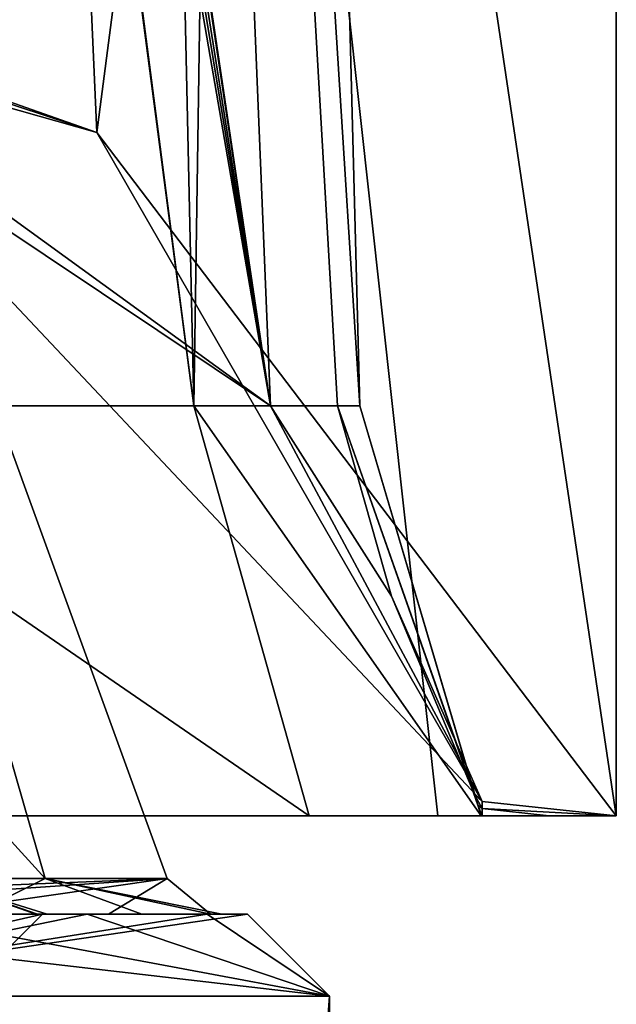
# Model space of a CAD drawing. Header units: millimetres. Extents: x -322 to 175, y 0 to 232.
# Tile 54 of 157: x -131.39 to -127.75, y 60.45 to 66.45. Entities that reach past the tile are written whole.
import ezdxf

# ---------------------------------------------------------------- set-up
doc = ezdxf.new("R2010")
doc.units = ezdxf.units.MM
doc.header["$LTSCALE"] = 65.185185
for name, color, linetype in [('1303', 7, 'CONTINUOUS'), ('1304', 7, 'CONTINUOUS'), ('1305', 7, 'CONTINUOUS'), ('1324', 7, 'CONTINUOUS'), ('1325', 7, 'CONTINUOUS'), ('1326', 7, 'CONTINUOUS'), ('1327', 7, 'CONTINUOUS'), ('1328', 7, 'CONTINUOUS'), ('1330', 7, 'CONTINUOUS'), ('908', 7, 'CONTINUOUS'), ('909', 7, 'CONTINUOUS'), ('918', 7, 'CONTINUOUS'), ('980', 7, 'CONTINUOUS'), ('981', 7, 'CONTINUOUS'), ('982', 7, 'CONTINUOUS'), ('983', 7, 'CONTINUOUS'), ('989', 7, 'CONTINUOUS'), ('995', 7, 'CONTINUOUS'), ('996', 7, 'CONTINUOUS')]:
    doc.layers.add(name, color=color, linetype=linetype)

msp = doc.modelspace()

# ---------------------------------------------------------------- linework, layer by layer
at = {"layer": '1303', "color": 7, "linetype": 'CONTINUOUS', "true_color": 0xe0f2ff}
for points in [[(-127.75, 61.6), (-127.75, 90.1), (-131.9994, 90.1, 13.0782), (-127.75, 61.6)], [(-128.839, 61.6, 6.8758), (-127.75, 61.6), (-131.9994, 90.1, 13.0782), (-128.839, 61.6, 6.8758)], [(-131.9993, 61.6, 13.0782), (-128.839, 61.6, 6.8758), (-131.9994, 90.1, 13.0782), (-131.9993, 61.6, 13.0782)]]:
    msp.add_3dface(points, dxfattribs=at)
at = {"layer": '1304', "color": 7, "linetype": 'CONTINUOUS', "true_color": 0xe0f2ff}
for points in [[(-129.6248, 61.6, 6.6239), (-131.9993, 61.6, 13.0782), (-132.6685, 61.6, 12.5953), (-129.6248, 61.6, 6.6239)], [(-128.839, 61.6, 6.8758), (-131.9993, 61.6, 13.0782), (-129.6248, 61.6, 6.6239), (-128.839, 61.6, 6.8758)], [(-128.5751, 61.6, 0.0193), (-128.839, 61.6, 6.8758), (-129.6248, 61.6, 6.6239), (-128.5751, 61.6, 0.0193)], [(-127.75, 61.6), (-128.839, 61.6, 6.8758), (-128.1602, 61.6), (-127.75, 61.6)], [(-128.1602, 61.6), (-128.839, 61.6, 6.8758), (-128.5683, 61.6), (-128.1602, 61.6)], [(-128.5683, 61.6), (-128.839, 61.6, 6.8758), (-128.5715, 61.6, 0.0098), (-128.5683, 61.6)], [(-128.5715, 61.6, 0.0098), (-128.839, 61.6, 6.8758), (-128.5751, 61.6, 0.0193), (-128.5715, 61.6, 0.0098)]]:
    msp.add_3dface(points, dxfattribs=at)
at = {"layer": '1305', "color": 7, "linetype": 'CONTINUOUS', "true_color": 0xe0f2ff}
for points in [[(-130.92, 65.7661, -11.4462), (-139.1948, 68.6793, -19.4502), (-131.9994, 90.1, -13.0782), (-130.92, 65.7661, -11.4462)], [(-127.75, 90.1), (-130.92, 65.7661, -11.4462), (-131.9994, 90.1, -13.0782), (-127.75, 90.1)], [(-127.75, 90.1), (-127.75, 61.6), (-130.92, 65.7661, -11.4462), (-127.75, 90.1)]]:
    msp.add_3dface(points, dxfattribs=at)
at = {"layer": '1324', "color": 7, "linetype": 'CONTINUOUS', "true_color": 0xe0f2ff}
for points in [[(-130.8684, 88.6131, 5.974), (-130.3278, 64.0991, 6.3917), (-133.5187, 88.6131, 11.405), (-130.8684, 88.6131, 5.974)], [(-133.5187, 88.6131, 11.405), (-130.3278, 64.0991, 6.3917), (-133.5159, 88.4631, 11.4078), (-133.5187, 88.6131, 11.405)], [(-129.9574, 88.6131), (-130.3278, 64.0991, 6.3917), (-130.8684, 88.6131, 5.974), (-129.9574, 88.6131)], [(-129.3154, 64.0991), (-130.3278, 64.0991, 6.3917), (-129.9574, 88.6131), (-129.3154, 64.0991)], [(-133.5159, 88.4631, 11.4078), (-130.3278, 64.0991, 6.3917), (-133.5131, 88.3131, 11.4107), (-133.5159, 88.4631, 11.4078)], [(-130.3278, 64.0991, 6.3917), (-133.2659, 64.0991, 12.1582), (-133.5131, 88.3131, 11.4107), (-130.3278, 64.0991, 6.3917)]]:
    msp.add_3dface(points, dxfattribs=at)
at = {"layer": '1325', "color": 7, "linetype": 'CONTINUOUS', "true_color": 0xe0f2ff}
for points in [[(-133.5159, 88.4631, -11.4078), (-129.8589, 64.0991, -4.7101), (-133.5187, 88.6131, -11.405), (-133.5159, 88.4631, -11.4078)], [(-133.5187, 88.6131, -11.405), (-129.8589, 64.0991, -4.7101), (-130.8684, 88.6131, -5.974), (-133.5187, 88.6131, -11.405)], [(-129.3154, 64.0991), (-129.9574, 88.6131), (-130.8684, 88.6131, -5.974), (-129.3154, 64.0991)], [(-129.4518, 64.0991, -2.3713), (-129.3154, 64.0991), (-130.8684, 88.6131, -5.974), (-129.4518, 64.0991, -2.3713)], [(-129.8589, 64.0991, -4.7101), (-129.4518, 64.0991, -2.3713), (-130.8684, 88.6131, -5.974), (-129.8589, 64.0991, -4.7101)], [(-133.5131, 88.3131, -11.4107), (-129.8589, 64.0991, -4.7101), (-133.5159, 88.4631, -11.4078), (-133.5131, 88.3131, -11.4107)], [(-133.6229, 87.8239, -11.59), (-129.8589, 64.0991, -4.7101), (-133.5131, 88.3131, -11.4107), (-133.6229, 87.8239, -11.59)], [(-133.7589, 87.6678, -11.7867), (-129.8589, 64.0991, -4.7101), (-133.6229, 87.8239, -11.59), (-133.7589, 87.6678, -11.7867)], [(-133.9247, 87.6131, -12.0143), (-129.8589, 64.0991, -4.7101), (-133.7589, 87.6678, -11.7867), (-133.9247, 87.6131, -12.0143)], [(-135.3613, 67.7749, -14.4771), (-129.8589, 64.0991, -4.7101), (-133.9247, 87.6131, -12.0143), (-135.3613, 67.7749, -14.4771)]]:
    msp.add_3dface(points, dxfattribs=at)
at = {"layer": '1326', "color": 7, "linetype": 'CONTINUOUS', "true_color": 0xe0f2ff}
for points in [[(-139.1948, 68.6793, -19.4502), (-130.92, 65.7661, -11.4462), (-137.7692, 68.0186, -17.6349), (-139.1948, 68.6793, -19.4502)], [(-137.7692, 68.0186, -17.6349), (-130.92, 65.7661, -11.4462), (-132.9535, 66.3409, -13.0255), (-137.7692, 68.0186, -17.6349)], [(-130.92, 65.7661, -11.4462), (-128.5693, 61.6871, -0.2394), (-132.9535, 66.3409, -13.0255), (-130.92, 65.7661, -11.4462)], [(-130.92, 65.7661, -11.4462), (-127.75, 61.6), (-128.5693, 61.6871, -0.2394), (-130.92, 65.7661, -11.4462)], [(-128.5693, 61.6871, -0.2394), (-127.75, 61.6), (-128.5683, 61.6436, -0.1198), (-128.5693, 61.6871, -0.2394)], [(-127.75, 61.6), (-128.1602, 61.6), (-128.5683, 61.6436, -0.1198), (-127.75, 61.6)], [(-128.1602, 61.6), (-128.5683, 61.6), (-128.5683, 61.6436, -0.1198), (-128.1602, 61.6)]]:
    msp.add_3dface(points, dxfattribs=at)
at = {"layer": '1327', "color": 7, "linetype": 'CONTINUOUS', "true_color": 0xe0f2ff}
for points in [[(-129.6248, 61.6, 6.6239), (-132.6685, 61.6, 12.5953), (-133.2659, 64.0991, 12.1582), (-129.6248, 61.6, 6.6239)], [(-129.6248, 61.6, 6.6239), (-133.2659, 64.0991, 12.1582), (-130.3278, 64.0991, 6.3917), (-129.6248, 61.6, 6.6239)], [(-128.5751, 61.6, 0.0193), (-129.6248, 61.6, 6.6239), (-130.3278, 64.0991, 6.3917), (-128.5751, 61.6, 0.0193)], [(-128.5751, 61.6, 0.0193), (-130.3278, 64.0991, 6.3917), (-129.3154, 64.0991), (-128.5751, 61.6, 0.0193)], [(-129.4518, 64.0991, -2.3713), (-129.8589, 64.0991, -4.7101), (-129.1224, 62.9381, -2.5149), (-129.4518, 64.0991, -2.3713)], [(-129.3154, 64.0991), (-129.4518, 64.0991, -2.3713), (-128.5944, 61.6642, -0.102), (-129.3154, 64.0991)], [(-128.5944, 61.6642, -0.102), (-129.4518, 64.0991, -2.3713), (-128.6144, 61.7283, -0.224), (-128.5944, 61.6642, -0.102)], [(-128.6144, 61.7283, -0.224), (-129.4518, 64.0991, -2.3713), (-129.1224, 62.9381, -2.5149), (-128.6144, 61.7283, -0.224)], [(-128.5751, 61.6, 0.0193), (-129.3154, 64.0991), (-128.5944, 61.6642, -0.102), (-128.5751, 61.6, 0.0193)]]:
    msp.add_3dface(points, dxfattribs=at)
at = {"layer": '1328', "color": 7, "linetype": 'CONTINUOUS', "true_color": 0xe0f2ff}
for points in [[(-129.8589, 64.0991, -4.7101), (-135.3613, 67.7749, -14.4771), (-132.9535, 66.3409, -13.0255), (-129.8589, 64.0991, -4.7101)], [(-128.5693, 61.6871, -0.2394), (-129.8589, 64.0991, -4.7101), (-132.9535, 66.3409, -13.0255), (-128.5693, 61.6871, -0.2394)], [(-129.8589, 64.0991, -4.7101), (-128.5693, 61.6871, -0.2394), (-129.1224, 62.9381, -2.5149), (-129.8589, 64.0991, -4.7101)], [(-128.5693, 61.6871, -0.2394), (-128.6144, 61.7283, -0.224), (-129.1224, 62.9381, -2.5149), (-128.5693, 61.6871, -0.2394)]]:
    msp.add_3dface(points, dxfattribs=at)
at = {"layer": '1330', "color": 7, "linetype": 'CONTINUOUS', "true_color": 0xe0f2ff}
for points in [[(-128.5693, 61.6871, -0.2394), (-128.5683, 61.6436, -0.1198), (-128.6144, 61.7283, -0.224), (-128.5693, 61.6871, -0.2394)], [(-128.5683, 61.6436, -0.1198), (-128.5944, 61.6642, -0.102), (-128.6144, 61.7283, -0.224), (-128.5683, 61.6436, -0.1198)], [(-128.5683, 61.6), (-128.5715, 61.6, 0.0098), (-128.5944, 61.6642, -0.102), (-128.5683, 61.6)], [(-128.5683, 61.6436, -0.1198), (-128.5683, 61.6), (-128.5944, 61.6642, -0.102), (-128.5683, 61.6436, -0.1198)], [(-128.5715, 61.6, 0.0098), (-128.5751, 61.6, 0.0193), (-128.5944, 61.6642, -0.102), (-128.5715, 61.6, 0.0098)]]:
    msp.add_3dface(points, dxfattribs=at)
at = {"layer": '908', "color": 7, "linetype": 'CONTINUOUS', "true_color": 0xe0f2ff}
for points in [[(-130.9788, 61, -6.18), (-132.1797, 61, -9.0794), (-132.0076, 61, -8.4606), (-130.9788, 61, -6.18)], [(-132.1797, 61, 9.0794), (-130.9788, 61, 6.18), (-131.6724, 61, 7.7076), (-132.1797, 61, 9.0794)], [(-130.8487, 61, -5.342), (-130.9788, 61, -6.18), (-132.0076, 61, -8.4606), (-130.8487, 61, -5.342)], [(-131.6724, 61, 7.7076), (-130.9788, 61, 6.18), (-130.6438, 61, 4.5437), (-131.6724, 61, 7.7076)], [(-131.4889, 61, -3.1528), (-131.4808, 61, -2.9329), (-131.2915, 61, -1.6104), (-131.4889, 61, -3.1528)], [(-131.25, 61), (-131.4808, 61, 2.9329), (-131.2821, 61, 1.4969), (-131.25, 61)], [(-131.2821, 61, 1.4969), (-131.4808, 61, 2.9329), (-131.4701, 61, 3.0405), (-131.2821, 61, 1.4969)], [(-131.4808, 61, -2.9329), (-131.25, 61), (-131.2915, 61, -1.6104), (-131.4808, 61, -2.9329)], [(-131.2915, 61, -1.6104), (-131.25, 61), (-131.2224, 61, -0.0569), (-131.2915, 61, -1.6104)], [(-131.2224, 61, -0.0569), (-131.25, 61), (-131.2821, 61, 1.4969), (-131.2224, 61, -0.0569)], [(-130.2462, 61, -3.1284), (-130.9788, 61, -6.18), (-130.8487, 61, -5.342), (-130.2462, 61, -3.1284)], [(-130.9788, 61, 6.18), (-130.2462, 61, 3.1284), (-130.6438, 61, 4.5437), (-130.9788, 61, 6.18)], [(-130.2261, 61, -2.0738), (-130.2462, 61, -3.1284), (-130.8487, 61, -5.342), (-130.2261, 61, -2.0738)], [(-130.6438, 61, 4.5437), (-130.2462, 61, 3.1284), (-130.1571, 61, 1.2525), (-130.6438, 61, 4.5437)], [(-130, 61), (-130.2462, 61, -3.1284), (-130.2261, 61, -2.0738), (-130, 61)], [(-130.2462, 61, 3.1284), (-130, 61), (-130.1571, 61, 1.2525), (-130.2462, 61, 3.1284)], [(-130.1571, 61, 1.2525), (-130, 61), (-130.2261, 61, -2.0738), (-130.1571, 61, 1.2525)]]:
    msp.add_3dface(points, dxfattribs=at)
at = {"layer": '909', "color": 7, "linetype": 'CONTINUOUS', "true_color": 0xe0f2ff}
for points in [[(-129.5, 60.5), (-129.5, 5.8), (-133.4151, 5.8, -12.0496), (-129.5, 60.5)], [(-133.4149, 60.5, -12.0493), (-129.5, 60.5), (-133.4151, 5.8, -12.0496), (-133.4149, 60.5, -12.0493)]]:
    msp.add_3dface(points, dxfattribs=at)
at = {"layer": '918', "color": 7, "linetype": 'CONTINUOUS', "true_color": 0xe0f2ff}
for points in [[(-129.5, 5.8), (-133.4149, 60.5, 12.0493), (-133.4151, 5.8, 12.0496), (-129.5, 5.8)], [(-129.5, 5.8), (-129.5, 60.5), (-133.4149, 60.5, 12.0493), (-129.5, 5.8)]]:
    msp.add_3dface(points, dxfattribs=at)
at = {"layer": '980', "color": 7, "linetype": 'CONTINUOUS', "true_color": 0xe0f2ff}
for points in [[(-131.25, 61), (-132.25, 60), (-135.6398, 60, 10.433), (-131.25, 61)], [(-131.4808, 61, 2.9329), (-131.25, 61), (-135.6398, 60, 10.433), (-131.4808, 61, 2.9329)]]:
    msp.add_3dface(points, dxfattribs=at)
at = {"layer": '981', "color": 7, "linetype": 'CONTINUOUS', "true_color": 0xe0f2ff}
msp.add_3dface([(-132.25, 60), (-131.25, 61), (-131.4808, 61, -2.9329), (-132.25, 60)], dxfattribs=at)
at = {"layer": '982', "color": 7, "linetype": 'CONTINUOUS', "true_color": 0xe0f2ff}
for points in [[(-132.1797, 61, 9.0794), (-133.8194, 61, 11.7554), (-129.5, 60.5), (-132.1797, 61, 9.0794)], [(-129.5, 60.5), (-133.8194, 61, 11.7554), (-133.4149, 60.5, 12.0493), (-129.5, 60.5)], [(-130.9788, 61, 6.18), (-132.1797, 61, 9.0794), (-129.5, 60.5), (-130.9788, 61, 6.18)], [(-130.2462, 61, 3.1284), (-130.9788, 61, 6.18), (-129.5, 60.5), (-130.2462, 61, 3.1284)], [(-130, 61), (-130.2462, 61, 3.1284), (-129.5, 60.5), (-130, 61)]]:
    msp.add_3dface(points, dxfattribs=at)
at = {"layer": '983', "color": 7, "linetype": 'CONTINUOUS', "true_color": 0xe0f2ff}
for points in [[(-132.1797, 61, -9.0794), (-130.9788, 61, -6.18), (-133.4149, 60.5, -12.0493), (-132.1797, 61, -9.0794)], [(-130.9788, 61, -6.18), (-130.2462, 61, -3.1284), (-133.4149, 60.5, -12.0493), (-130.9788, 61, -6.18)], [(-130.2462, 61, -3.1284), (-130, 61), (-133.4149, 60.5, -12.0493), (-130.2462, 61, -3.1284)], [(-130, 61), (-129.5, 60.5), (-133.4149, 60.5, -12.0493), (-130, 61)]]:
    msp.add_3dface(points, dxfattribs=at)
at = {"layer": '989', "color": 7, "linetype": 'CONTINUOUS', "true_color": 0xe0f2ff}
for points in [[(-134.0502, 71, 5.1822), (-140.1426, 71, 13.5677), (-131.2348, 61.2179, 7.1509), (-134.0502, 71, 5.1822)], [(-131.2348, 61.2179, 7.1509), (-140.1426, 71, 13.5677), (-138.6056, 61.2179, 16.5359), (-131.2348, 61.2179, 7.1509)], [(-136.6356, 61.2179, -14.9887), (-134.0502, 71, -5.1822), (-130.4905, 61.2179, -4.7592), (-136.6356, 61.2179, -14.9887)], [(-134.0502, 71, -5.1822), (-134.0502, 71, 5.1822), (-130.4905, 61.2179, -4.7592), (-134.0502, 71, -5.1822)], [(-130.4905, 61.2179, -4.7592), (-134.0502, 71, 5.1822), (-131.2348, 61.2179, 7.1509), (-130.4905, 61.2179, -4.7592)]]:
    msp.add_3dface(points, dxfattribs=at)
at = {"layer": '995', "color": 7, "linetype": 'CONTINUOUS', "true_color": 0xe0f2ff}
for points in [[(-131.6724, 61, 7.7076), (-131.2348, 61.2179, 7.1509), (-138.6056, 61.2179, 16.5359), (-131.6724, 61, 7.7076)], [(-135.7902, 61, -13.9064), (-136.6356, 61.2179, -14.9887), (-130.4905, 61.2179, -4.7592), (-135.7902, 61, -13.9064)], [(-133.6703, 61, -11.3423), (-135.7902, 61, -13.9064), (-130.4905, 61.2179, -4.7592), (-133.6703, 61, -11.3423)], [(-132.0076, 61, -8.4606), (-133.6703, 61, -11.3423), (-130.4905, 61.2179, -4.7592), (-132.0076, 61, -8.4606)], [(-130.8487, 61, -5.342), (-132.0076, 61, -8.4606), (-130.4905, 61.2179, -4.7592), (-130.8487, 61, -5.342)], [(-131.6724, 61, 7.7076), (-130.6438, 61, 4.5437), (-131.2348, 61.2179, 7.1509), (-131.6724, 61, 7.7076)], [(-130.6438, 61, 4.5437), (-130.1571, 61, 1.2525), (-131.2348, 61.2179, 7.1509), (-130.6438, 61, 4.5437)], [(-130.1571, 61, 1.2525), (-130.2261, 61, -2.0738), (-131.2348, 61.2179, 7.1509), (-130.1571, 61, 1.2525)], [(-130.2261, 61, -2.0738), (-130.4905, 61.2179, -4.7592), (-131.2348, 61.2179, 7.1509), (-130.2261, 61, -2.0738)], [(-130.2261, 61, -2.0738), (-130.8487, 61, -5.342), (-130.4905, 61.2179, -4.7592), (-130.2261, 61, -2.0738)]]:
    msp.add_3dface(points, dxfattribs=at)
at = {"layer": '996', "color": 7, "linetype": 'CONTINUOUS', "true_color": 0xe0f2ff}
for points in [[(-131.4889, 61, -3.1528), (-131.2915, 61, -1.6104), (-131.804, 61.1812, -3.7511), (-131.4889, 61, -3.1528)], [(-131.2915, 61, -1.6104), (-131.2224, 61, -0.0569), (-131.804, 61.1812, -3.7511), (-131.2915, 61, -1.6104)], [(-131.2224, 61, -0.0569), (-131.2821, 61, 1.4969), (-131.804, 61.1812, -3.7511), (-131.2224, 61, -0.0569)], [(-131.2821, 61, 1.4969), (-131.4701, 61, 3.0405), (-131.804, 61.1812, -3.7511), (-131.2821, 61, 1.4969)]]:
    msp.add_3dface(points, dxfattribs=at)

doc.saveas('drawing.dxf')
